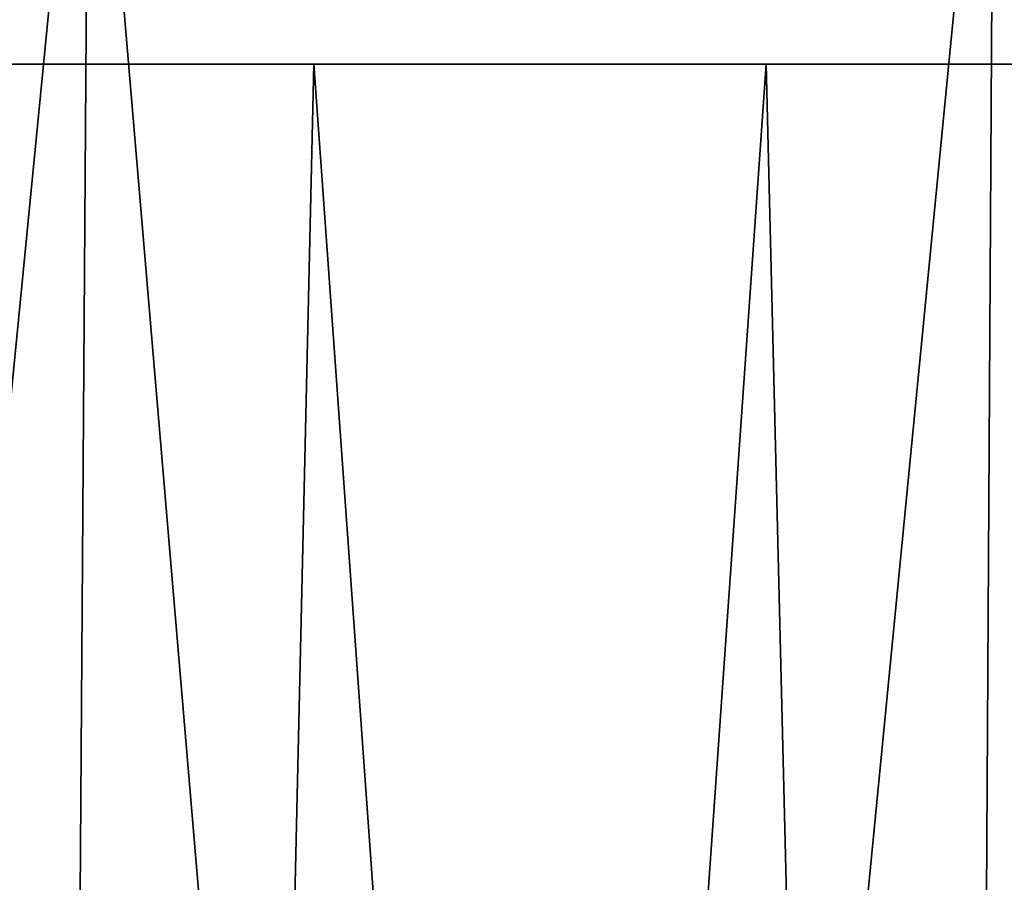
# Model space of a CAD drawing. Header units: millimetres. Extents: x -168 to 168, y -59 to 34.
# Tile 220 of 256: x -33.4 to -27.93, y 24.75 to 29.54. Entities that reach past the tile are written whole.
import ezdxf

# ---------------------------------------------------------------- set-up
doc = ezdxf.new("R2010")
doc.units = ezdxf.units.MM
doc.header["$LTSCALE"] = 33.374815
for name, color, linetype in [('33', 7, 'CONTINUOUS'), ('34', 7, 'CONTINUOUS'), ('37', 7, 'CONTINUOUS'), ('38', 7, 'CONTINUOUS')]:
    doc.layers.add(name, color=color, linetype=linetype)

msp = doc.modelspace()

# ---------------------------------------------------------------- linework, layer by layer
at = {"layer": '33', "color": 3, "linetype": 'Continuous'}
for points in [[(-38.0096, 31.8789, 161.6067), (-33.4004, -23.643, 164.6007), (-33.0148, 31.8789, 162.7006), (-38.0096, 31.8789, 161.6067)], [(-33.4004, -23.643, 164.6007), (-28.3157, -23.643, 165.5512), (-33.0148, 31.8789, 162.7006), (-33.4004, -23.643, 164.6007)], [(-33.0148, 31.8789, 162.7006), (-28.3157, -23.643, 165.5512), (-27.9888, 31.8789, 163.6401), (-33.0148, 31.8789, 162.7006)], [(-28.3157, -23.643, 165.5512), (-23.2041, -23.643, 166.3447), (-27.9888, 31.8789, 163.6401), (-28.3157, -23.643, 165.5512)], [(-27.9888, 31.8789, 163.6401), (-23.2041, -23.643, 166.3447), (-22.9362, 31.8789, 164.4244), (-27.9888, 31.8789, 163.6401)]]:
    msp.add_3dface(points, dxfattribs=at)
at = {"layer": '34', "color": 3, "linetype": 'Continuous'}
for points in [[(-33.0148, 31.8789, -162.7006), (-38.4535, -23.643, -163.4941), (-38.0096, 31.8789, -161.6067), (-33.0148, 31.8789, -162.7006)], [(-33.4004, -23.643, -164.6007), (-38.4535, -23.643, -163.4941), (-33.0148, 31.8789, -162.7006), (-33.4004, -23.643, -164.6007)], [(-27.9888, 31.8789, -163.6401), (-33.4004, -23.643, -164.6007), (-33.0148, 31.8789, -162.7006), (-27.9888, 31.8789, -163.6401)], [(-28.3157, -23.643, -165.5512), (-33.4004, -23.643, -164.6007), (-27.9888, 31.8789, -163.6401), (-28.3157, -23.643, -165.5512)], [(-22.9362, 31.8789, -164.4244), (-28.3157, -23.643, -165.5512), (-27.9888, 31.8789, -163.6401), (-22.9362, 31.8789, -164.4244)], [(-23.2041, -23.643, -166.3447), (-28.3157, -23.643, -165.5512), (-22.9362, 31.8789, -164.4244), (-23.2041, -23.643, -166.3447)]]:
    msp.add_3dface(points, dxfattribs=at)
at = {"layer": '37', "color": 7, "linetype": 'Continuous', "true_color": 0xf5f5f5}
for points in [[(-37.9668, -23.85, -161.425), (-32.9778, -23.85, -162.5176), (-36.769, 29.2893, -160.2747), (-37.9668, -23.85, -161.425)], [(-36.769, 29.2893, -160.2747), (-32.9778, -23.85, -162.5176), (-31.7667, 29.2893, -161.3407), (-36.769, 29.2893, -160.2747)], [(-32.9778, -23.85, -162.5176), (-27.9573, -23.85, -163.4561), (-31.7667, 29.2893, -161.3407), (-32.9778, -23.85, -162.5176)], [(-31.7667, 29.2893, -161.3407), (-27.9573, -23.85, -163.4561), (-26.7337, 29.2893, -162.2506), (-31.7667, 29.2893, -161.3407)], [(-27.9573, -23.85, -163.4561), (-22.9105, -23.85, -164.2395), (-26.7337, 29.2893, -162.2506), (-27.9573, -23.85, -163.4561)]]:
    msp.add_3dface(points, dxfattribs=at)
at = {"layer": '38', "color": 7, "linetype": 'Continuous', "true_color": 0xf5f5f5}
for points in [[(-32.9776, -23.85, 162.5176), (-37.9668, -23.85, 161.425), (-34.272, 29.2893, 160.8271), (-32.9776, -23.85, 162.5176)], [(-29.2537, 29.2893, 161.8152), (-32.9776, -23.85, 162.5176), (-34.272, 29.2893, 160.8271), (-29.2537, 29.2893, 161.8152)], [(-27.9573, -23.85, 163.4561), (-32.9776, -23.85, 162.5176), (-29.2537, 29.2893, 161.8152), (-27.9573, -23.85, 163.4561)], [(-24.2072, 29.2893, 162.6467), (-27.9573, -23.85, 163.4561), (-29.2537, 29.2893, 161.8152), (-24.2072, 29.2893, 162.6467)], [(-22.9104, -23.85, 164.2395), (-27.9573, -23.85, 163.4561), (-24.2072, 29.2893, 162.6467), (-22.9104, -23.85, 164.2395)]]:
    msp.add_3dface(points, dxfattribs=at)

doc.saveas('drawing.dxf')
